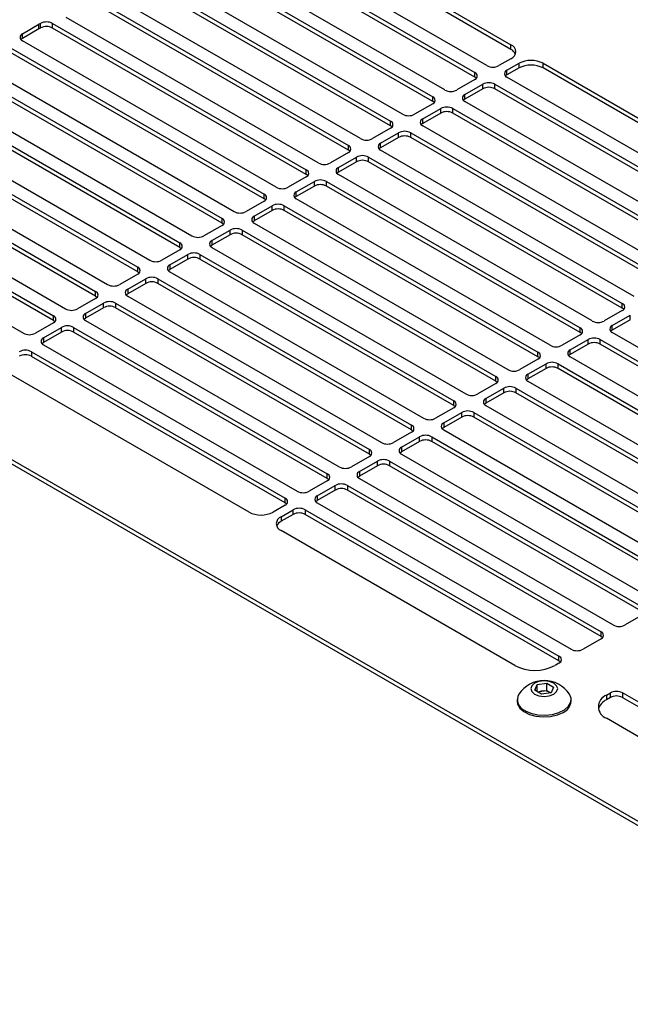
# Model space of a CAD drawing. Header units: millimetres. Extents: x 155400 to 158181, y 110641 to 115017.
# Tile 123 of 126: x 157708 to 157816, y 114752 to 114925. Entities that reach past the tile are written whole.
import ezdxf

# ---------------------------------------------------------------- set-up
doc = ezdxf.new("R2010")
doc.units = ezdxf.units.MM

msp = doc.modelspace()

# ---------------------------------------------------------------- linework, layer by layer
at = {"color": 7, "linetype": 'Continuous', "lineweight": 25}
for p, q in [((157752.32, 114936.78), (157788.31, 114916)), ((157788.31, 114915.18), (157752.32, 114935.96)), ((157790.43, 114917.22), (157757.39, 114936.29)), ((157783.01, 114912.94), (157745.84, 114934.39)), ((157770.84, 114934.66), (157794.67, 114920.9)), ((157742.18, 114934.06), (157780.89, 114911.71)), ((157780.89, 114910.89), (157742.18, 114933.24)), ((157794.67, 114920.08), (157770.84, 114933.84)), ((157732.26, 114931.21), (157773.46, 114907.43)), ((157775.58, 114908.65), (157735.72, 114931.66)), ((157768.16, 114904.36), (157725.59, 114928.94)), ((157773.46, 114906.61), (157732.26, 114930.39)), ((157722.2, 114928.45), (157766.04, 114903.14)), ((157766.04, 114902.32), (157722.2, 114927.63)), ((157760.73, 114900.08), (157716.32, 114925.72)), ((157708.6, 114922.83), (157711.51, 114924.51)), ((157711.51, 114923.69), (157708.6, 114922.01)), ((157711.51, 114923.69), (157711.51, 114924.51)), ((157711.79, 114923.85), (157711.79, 114924.67)), ((157713.9, 114924.66), (157758.61, 114898.85)), ((157713.9, 114923.85), (157713.9, 114924.66)), ((157758.61, 114898.04), (157713.9, 114923.85)), ((157708.6, 114922.01), (157708.6, 114922.83)), ((157706.48, 114920.38), (157751.19, 114894.57)), ((157753.31, 114895.79), (157708.6, 114921.6)), ((157794.67, 114920.08), (157794.67, 114920.9)), ((157751.19, 114893.75), (157706.48, 114919.56)), ((157701.17, 114917.32), (157745.88, 114891.51)), ((157794.67, 114918.45), (157792.55, 114917.22)), ((157793.97, 114916.41), (157796.09, 114917.63)), ((157796.09, 114916.81), (157793.97, 114915.59)), ((157796.09, 114916.81), (157796.09, 114917.63)), ((157800.33, 114917.63), (157842.92, 114893.04)), ((157800.33, 114916.81), (157800.33, 114917.63)), ((157842.92, 114892.23), (157800.33, 114916.81)), ((157699.05, 114916.09), (157743.76, 114890.28)), ((157743.76, 114889.46), (157699.05, 114915.28)), ((157788.31, 114915.18), (157788.31, 114916)), ((157793.97, 114915.59), (157793.97, 114916.41)), ((157838.68, 114889.37), (157793.97, 114915.18)), ((157788.31, 114914.77), (157785.13, 114912.94)), ((157786.54, 114912.12), (157789.72, 114913.96)), ((157789.72, 114913.14), (157789.72, 114913.96)), ((157791.85, 114913.96), (157836.56, 114888.15)), ((157791.85, 114913.14), (157791.85, 114913.96)), ((157691.92, 114911.63), (157736.34, 114885.99)), ((157693.75, 114913.03), (157738.46, 114887.22)), ((157780.89, 114910.89), (157780.89, 114911.71)), ((157789.72, 114913.14), (157786.54, 114911.3)), ((157786.54, 114911.3), (157786.54, 114912.12)), ((157836.56, 114887.33), (157791.85, 114913.14)), ((157736.34, 114885.18), (157691.92, 114910.82)), ((157780.89, 114910.49), (157777.7, 114908.65)), ((157831.25, 114885.08), (157786.54, 114910.89)), ((157687.2, 114908.24), (157731.03, 114882.93)), ((157779.12, 114907.83), (157782.3, 114909.67)), ((157782.3, 114908.85), (157779.12, 114907.02)), ((157782.3, 114908.85), (157782.3, 114909.67)), ((157784.42, 114909.67), (157829.13, 114883.86)), ((157784.42, 114908.85), (157784.42, 114909.67)), ((157829.13, 114883.04), (157784.42, 114908.85)), ((157773.46, 114906.61), (157773.46, 114907.43)), ((157779.12, 114907.02), (157779.12, 114907.83)), ((157823.83, 114880.8), (157779.12, 114906.61)), ((157686.35, 114906.28), (157728.91, 114881.71)), ((157728.91, 114880.89), (157686.35, 114905.47)), ((157773.46, 114906.2), (157770.28, 114904.36)), ((157771.69, 114903.55), (157774.87, 114905.38)), ((157774.87, 114904.57), (157774.87, 114905.38)), ((157777, 114905.38), (157821.71, 114879.57)), ((157777, 114904.57), (157777, 114905.38)), ((157766.04, 114902.32), (157766.04, 114903.14)), ((157774.87, 114904.57), (157771.69, 114902.73)), ((157771.69, 114902.73), (157771.69, 114903.55)), ((157821.71, 114878.76), (157777, 114904.57)), ((157682.41, 114902.43), (157723.61, 114878.65)), ((157766.04, 114901.91), (157762.85, 114900.08)), ((157816.4, 114876.51), (157771.69, 114902.32)), ((157681.62, 114900.44), (157721.49, 114877.42)), ((157721.49, 114876.61), (157681.62, 114899.62)), ((157764.27, 114899.26), (157767.45, 114901.1)), ((157767.45, 114900.28), (157764.27, 114898.44)), ((157767.45, 114900.28), (157767.45, 114901.1)), ((157769.57, 114901.1), (157814.28, 114875.29)), ((157769.57, 114900.28), (157769.57, 114901.1)), ((157814.28, 114874.47), (157769.57, 114900.28)), ((157758.61, 114898.04), (157758.61, 114898.85)), ((157764.27, 114898.44), (157764.27, 114899.26)), ((157808.98, 114872.23), (157764.27, 114898.04)), ((157677.48, 114896.71), (157716.19, 114874.36)), ((157758.61, 114897.63), (157755.43, 114895.79)), ((157756.84, 114894.97), (157760.03, 114896.81)), ((157760.03, 114896), (157756.84, 114894.16)), ((157760.03, 114896), (157760.03, 114896.81)), ((157762.15, 114896.81), (157806.86, 114871)), ((157762.15, 114896), (157762.15, 114896.81)), ((157806.86, 114870.18), (157762.15, 114896)), ((157676.9, 114894.59), (157714.06, 114873.14)), ((157751.19, 114893.75), (157751.19, 114894.57)), ((157756.84, 114894.16), (157756.84, 114894.97)), ((157714.06, 114872.32), (157676.9, 114893.77)), ((157751.19, 114893.34), (157748, 114891.51)), ((157749.42, 114890.69), (157752.6, 114892.53)), ((157752.6, 114891.71), (157752.6, 114892.53)), ((157754.72, 114892.53), (157799.43, 114866.71)), ((157754.72, 114891.71), (157754.72, 114892.53)), ((157801.55, 114867.94), (157756.84, 114893.75)), ((157672.77, 114890.85), (157708.76, 114870.07)), ((157752.6, 114891.71), (157749.42, 114889.87)), ((157799.43, 114865.9), (157754.72, 114891.71)), ((157743.76, 114889.06), (157740.58, 114887.22)), ((157743.76, 114889.46), (157743.76, 114890.28)), ((157749.42, 114890.69), (157749.42, 114889.87)), ((157749.42, 114889.46), (157794.13, 114863.65)), ((157943.43, 114710.32), (157634.77, 114888.5)), ((157944.44, 114710.49), (157636.01, 114888.55)), ((157741.99, 114886.4), (157745.18, 114888.24)), ((157745.18, 114887.42), (157741.99, 114885.59)), ((157745.18, 114887.42), (157745.18, 114888.24)), ((157747.3, 114888.24), (157792.01, 114862.43)), ((157747.3, 114888.24), (157747.3, 114887.42)), ((157792.01, 114861.61), (157747.3, 114887.42)), ((157736.34, 114885.18), (157736.34, 114885.99)), ((157741.99, 114886.4), (157741.99, 114885.59)), ((157736.34, 114884.77), (157733.16, 114882.93)), ((157734.57, 114882.12), (157737.75, 114883.95)), ((157737.75, 114883.14), (157737.75, 114883.95)), ((157739.87, 114883.95), (157784.58, 114858.14)), ((157739.87, 114883.95), (157739.87, 114883.14)), ((157741.99, 114885.18), (157786.71, 114859.37)), ((157737.75, 114883.14), (157734.57, 114881.3)), ((157734.57, 114882.12), (157734.57, 114881.3)), ((157784.58, 114857.33), (157739.87, 114883.14)), ((157728.91, 114880.48), (157725.73, 114878.65)), ((157728.91, 114880.89), (157728.91, 114881.71)), ((157734.57, 114880.89), (157779.28, 114855.08)), ((157727.15, 114877.83), (157730.33, 114879.67)), ((157730.33, 114878.85), (157727.15, 114877.01)), ((157730.33, 114878.85), (157730.33, 114879.67)), ((157732.45, 114879.67), (157777.16, 114853.86)), ((157732.45, 114879.67), (157732.45, 114878.85)), ((157777.16, 114853.04), (157732.45, 114878.85)), ((157721.49, 114876.61), (157721.49, 114877.42)), ((157727.15, 114877.83), (157727.15, 114877.01)), ((157721.49, 114876.2), (157718.31, 114874.36)), ((157719.72, 114873.54), (157722.9, 114875.38)), ((157722.9, 114874.56), (157722.9, 114875.38)), ((157725.02, 114875.38), (157769.74, 114849.57)), ((157725.02, 114875.38), (157725.02, 114874.56)), ((157727.15, 114876.61), (157771.86, 114850.79)), ((157814.28, 114874.47), (157814.28, 114875.29)), ((157722.9, 114874.56), (157719.72, 114872.73)), ((157719.72, 114873.54), (157719.72, 114872.73)), ((157769.74, 114848.75), (157725.02, 114874.56)), ((157814.28, 114874.06), (157811.1, 114872.23)), ((157714.06, 114871.91), (157710.88, 114870.07)), ((157714.06, 114872.32), (157714.06, 114873.14)), ((157719.72, 114872.32), (157764.43, 114846.51)), ((157812.52, 114871.41), (157815.7, 114873.25)), ((157815.7, 114872.43), (157812.52, 114870.59)), ((157815.7, 114872.43), (157815.7, 114873.25)), ((157712.3, 114869.26), (157715.48, 114871.09)), ((157715.48, 114870.28), (157712.3, 114868.44)), ((157715.48, 114870.28), (157715.48, 114871.09)), ((157717.6, 114871.09), (157762.31, 114845.28)), ((157717.6, 114871.09), (157717.6, 114870.28)), ((157762.31, 114844.47), (157717.6, 114870.28)), ((157806.86, 114870.18), (157806.86, 114871)), ((157812.52, 114870.59), (157812.52, 114871.41)), ((157857.23, 114844.37), (157812.52, 114870.18)), ((157712.3, 114869.26), (157712.3, 114868.44)), ((157806.86, 114869.78), (157803.68, 114867.94)), ((157805.09, 114867.12), (157808.27, 114868.96)), ((157808.27, 114868.14), (157808.27, 114868.96)), ((157810.39, 114868.96), (157855.1, 114843.15)), ((157810.39, 114868.14), (157810.39, 114868.96)), ((157710.17, 114866.81), (157754.89, 114841)), ((157710.17, 114866.81), (157710.17, 114865.99)), ((157712.3, 114868.03), (157757.01, 114842.22)), ((157799.43, 114865.9), (157799.43, 114866.71)), ((157808.27, 114868.14), (157805.09, 114866.31)), ((157805.09, 114866.31), (157805.09, 114867.12)), ((157855.1, 114842.33), (157810.39, 114868.14)), ((157754.89, 114840.18), (157710.17, 114865.99)), ((157799.43, 114865.49), (157796.25, 114863.65)), ((157849.8, 114840.09), (157805.09, 114865.9)), ((157748.52, 114838.55), (157705.93, 114863.13)), ((157797.67, 114862.84), (157800.85, 114864.67)), ((157800.85, 114863.86), (157797.67, 114862.02)), ((157800.85, 114863.86), (157800.85, 114864.67)), ((157802.97, 114864.67), (157847.68, 114838.86)), ((157802.97, 114863.86), (157802.97, 114864.67)), ((157847.68, 114838.05), (157802.97, 114863.86)), ((157792.01, 114861.61), (157792.01, 114862.43)), ((157797.67, 114862.84), (157797.67, 114862.02)), ((157797.67, 114861.61), (157842.38, 114835.8)), ((157792.01, 114861.2), (157788.83, 114859.37)), ((157790.24, 114858.55), (157793.42, 114860.39)), ((157793.42, 114859.57), (157790.24, 114857.73)), ((157793.42, 114859.57), (157793.42, 114860.39)), ((157795.54, 114860.39), (157840.26, 114834.58)), ((157795.54, 114860.39), (157795.54, 114859.57)), ((157840.26, 114833.76), (157795.54, 114859.57)), ((157784.58, 114857.33), (157784.58, 114858.14)), ((157790.24, 114858.55), (157790.24, 114857.73)), ((157784.58, 114856.92), (157781.4, 114855.08)), ((157782.82, 114854.26), (157786, 114856.1)), ((157786, 114855.28), (157786, 114856.1)), ((157788.12, 114856.1), (157832.83, 114830.29)), ((157788.12, 114856.1), (157788.12, 114855.28)), ((157790.24, 114857.33), (157834.95, 114831.51)), ((157786, 114855.28), (157782.82, 114853.45)), ((157832.83, 114829.47), (157788.12, 114855.28)), ((157777.16, 114852.63), (157773.98, 114850.79)), ((157777.16, 114853.04), (157777.16, 114853.86)), ((157782.82, 114854.26), (157782.82, 114853.45)), ((157782.82, 114853.04), (157827.53, 114827.23)), ((157775.39, 114849.98), (157778.57, 114851.81)), ((157778.57, 114851), (157775.39, 114849.16)), ((157778.57, 114851), (157778.57, 114851.81)), ((157780.7, 114851.81), (157825.41, 114826)), ((157780.7, 114851.81), (157780.7, 114851)), ((157825.41, 114825.19), (157780.7, 114851)), ((157769.74, 114848.75), (157769.74, 114849.57)), ((157775.39, 114849.98), (157775.39, 114849.16)), ((157769.74, 114848.35), (157766.55, 114846.51)), ((157767.97, 114845.69), (157771.15, 114847.53)), ((157771.15, 114846.71), (157771.15, 114847.53)), ((157773.27, 114847.53), (157817.98, 114821.72)), ((157773.27, 114847.53), (157773.27, 114846.71)), ((157775.39, 114848.75), (157820.1, 114822.94)), ((157771.15, 114846.71), (157767.97, 114844.88)), ((157767.97, 114845.69), (157767.97, 114844.88)), ((157817.98, 114820.9), (157773.27, 114846.71)), ((157762.31, 114844.06), (157759.13, 114842.22)), ((157762.31, 114844.47), (157762.31, 114845.28)), ((157767.97, 114844.47), (157812.68, 114818.66)), ((157760.54, 114841.41), (157763.72, 114843.24)), ((157763.72, 114842.43), (157760.54, 114840.59)), ((157763.72, 114842.43), (157763.72, 114843.24)), ((157765.85, 114843.24), (157810.56, 114817.43)), ((157765.85, 114843.24), (157765.85, 114842.43)), ((157810.56, 114816.61), (157765.85, 114842.43)), ((157754.89, 114840.18), (157754.89, 114841)), ((157760.54, 114841.41), (157760.54, 114840.59)), ((157754.89, 114839.77), (157752.76, 114838.55)), ((157754.18, 114837.73), (157756.3, 114838.96)), ((157756.3, 114838.14), (157756.3, 114838.96)), ((157758.42, 114838.96), (157803.13, 114813.15)), ((157758.42, 114838.96), (157758.42, 114838.14)), ((157760.54, 114840.18), (157805.25, 114814.37)), ((157756.3, 114838.14), (157754.18, 114836.92)), ((157754.18, 114837.73), (157754.18, 114836.92)), ((157803.13, 114812.33), (157758.42, 114838.14)), ((157795.35, 114811.51), (157754.18, 114835.28)), ((157817.98, 114820.49), (157814.8, 114818.66)), ((157810.56, 114816.21), (157807.38, 114814.37)), ((157810.56, 114816.61), (157810.56, 114817.43)), ((157803.13, 114812.33), (157803.13, 114813.15)), ((157803.13, 114811.92), (157802.43, 114811.51)), ((157798.85, 114807.17), (157799.3, 114808.14)), ((157799.3, 114808.14), (157800.97, 114808.39)), ((157799.3, 114806.91), (157799.3, 114808.14)), ((157800.97, 114808.39), (157802.19, 114807.69)), ((157800.97, 114807.12), (157800.97, 114808.39)), ((157802.19, 114807.69), (157801.75, 114806.72)), ((157800.07, 114806.46), (157798.85, 114807.17)), ((157799.36, 114806.87), (157800.13, 114806.99)), ((157801.75, 114806.72), (157800.07, 114806.46)), ((157800.13, 114806.99), (157800.97, 114807.12)), ((157800.97, 114807.12), (157801.58, 114806.77)), ((157801.67, 114806.71), (157801.58, 114806.77)), ((157801.58, 114806.77), (157801.68, 114806.71)), ((157811.49, 114806.28), (157812.19, 114806.69)), ((157811.49, 114806.28), (157811.49, 114805.47)), ((157812.19, 114805.87), (157811.49, 114805.47)), ((157812.19, 114805.87), (157812.19, 114806.69)), ((157859.02, 114780.88), (157814.31, 114806.69)), ((157814.31, 114806.69), (157814.31, 114805.87)), ((157814.31, 114805.87), (157859.02, 114780.06)), ((157795.77, 114805.49), (157795.77, 114805.18)), ((157805.27, 114805.18), (157805.27, 114805.49)), ((157852.66, 114778.43), (157811.49, 114802.2))]:
    msp.add_line(p, q, dxfattribs=at)
at = {"color": 7, "linetype": 'Continuous', "lineweight": 25, "flags": 128}
for points in [[(157708.6, 114922.01), (157708.41, 114921.88), (157708.33, 114921.81)], [(157788.57, 114914.98), (157788.5, 114915.05), (157788.31, 114915.18)], [(157793.97, 114915.59), (157793.78, 114915.46), (157793.7, 114915.38)], [(157781.15, 114910.69), (157781.07, 114910.76), (157780.89, 114910.89)], [(157786.54, 114911.3), (157786.36, 114911.17), (157786.28, 114911.1)], [(157773.72, 114906.4), (157773.65, 114906.48), (157773.46, 114906.61)], [(157779.12, 114907.02), (157778.93, 114906.89), (157778.86, 114906.81)], [(157766.3, 114902.12), (157766.22, 114902.19), (157766.04, 114902.32)], [(157771.69, 114902.73), (157771.51, 114902.6), (157771.43, 114902.53)], [(157758.87, 114897.83), (157758.8, 114897.9), (157758.61, 114898.04)], [(157764.27, 114898.44), (157764.08, 114898.31), (157764.01, 114898.24)], [(157751.45, 114893.55), (157751.37, 114893.62), (157751.19, 114893.75)], [(157756.84, 114894.16), (157756.66, 114894.03), (157756.58, 114893.95)], [(157743.76, 114889.46), (157743.95, 114889.33), (157744.02, 114889.26)], [(157749.16, 114889.67), (157749.23, 114889.74), (157749.42, 114889.87)], [(157741.73, 114885.38), (157741.81, 114885.45), (157741.99, 114885.59)], [(157736.34, 114885.18), (157736.52, 114885.05), (157736.6, 114884.97)], [(157728.91, 114880.89), (157729.1, 114880.76), (157729.18, 114880.69)], [(157734.31, 114881.1), (157734.38, 114881.17), (157734.57, 114881.3)], [(157726.88, 114876.81), (157726.96, 114876.88), (157727.15, 114877.01)], [(157721.49, 114876.61), (157721.67, 114876.47), (157721.75, 114876.4)], [(157814.54, 114874.27), (157814.47, 114874.34), (157814.28, 114874.47)], [(157714.06, 114872.32), (157714.25, 114872.19), (157714.33, 114872.12)], [(157719.46, 114872.52), (157719.53, 114872.6), (157719.72, 114872.73)], [(157807.12, 114869.98), (157807.04, 114870.05), (157806.86, 114870.18)], [(157812.52, 114870.59), (157812.33, 114870.46), (157812.25, 114870.39)], [(157712.03, 114868.24), (157712.11, 114868.31), (157712.3, 114868.44)], [(157799.7, 114865.69), (157799.62, 114865.77), (157799.43, 114865.9)], [(157805.09, 114866.31), (157804.9, 114866.17), (157804.83, 114866.1)], [(157792.01, 114861.61), (157792.2, 114861.48), (157792.27, 114861.41)], [(157797.4, 114861.82), (157797.48, 114861.89), (157797.67, 114862.02)], [(157784.58, 114857.33), (157784.77, 114857.19), (157784.85, 114857.12)], [(157789.98, 114857.53), (157790.05, 114857.6), (157790.24, 114857.73)], [(157777.16, 114853.04), (157777.35, 114852.91), (157777.42, 114852.84)], [(157782.55, 114853.24), (157782.63, 114853.32), (157782.82, 114853.45)], [(157775.13, 114848.96), (157775.21, 114849.03), (157775.39, 114849.16)], [(157769.74, 114848.75), (157769.92, 114848.62), (157770, 114848.55)], [(157762.31, 114844.47), (157762.5, 114844.34), (157762.57, 114844.26)], [(157767.71, 114844.67), (157767.78, 114844.74), (157767.97, 114844.88)], [(157760.28, 114840.39), (157760.36, 114840.46), (157760.54, 114840.59)], [(157754.89, 114840.18), (157755.07, 114840.05), (157755.15, 114839.98)], [(157810.56, 114816.61), (157810.74, 114816.48), (157810.82, 114816.41)], [(157803.13, 114812.33), (157803.32, 114812.2), (157803.39, 114812.12)], [(157798.84, 114806.46), (157799.61, 114806.16), (157800.52, 114806.06), (157801.43, 114806.16), (157802.2, 114806.46), (157802.71, 114806.9), (157802.9, 114807.43), (157802.71, 114807.95), (157802.2, 114808.4), (157801.43, 114808.69), (157800.52, 114808.8), (157799.61, 114808.69), (157798.84, 114808.4), (157798.33, 114807.95), (157798.15, 114807.43), (157798.33, 114806.9), (157798.84, 114806.46)], [(157797.16, 114803.55), (157798.19, 114803.1), (157799.4, 114802.83), (157800.68, 114802.75), (157801.96, 114802.88), (157803.13, 114803.2), (157804.1, 114803.69), (157804.81, 114804.32), (157805.2, 114805.03), (157805.25, 114805.77), (157804.96, 114806.47)], [(157795.77, 114805.18), (157795.84, 114804.72), (157796.23, 114804), (157796.94, 114803.38), (157797.92, 114802.89), (157799.08, 114802.57), (157800.36, 114802.44), (157801.65, 114802.52), (157802.85, 114802.79), (157803.88, 114803.24)]]:
    msp.add_lwpolyline(points, dxfattribs=at)
at = {"color": 7, "linetype": 'Continuous', "lineweight": 25}
for centre, radius, start, end in [((157735.22, 114883.44), 47.42, 119.6112, 119.9969), ((157735.22, 114882.63), 47.42, 119.6112, 119.9969), ((157712.84, 114922.61), 2.31, 62.6311, 117.1107), ((157712.84, 114921.8), 2.31, 62.6311, 117.1107), ((157708.83, 114922.21), 0.655, 110.7834, 249.2166), ((157794.21, 114919.67), 1.31, 290.7834, 69.2166), ((157793.86, 114918.49), 1.78, 25.595, 62.8245), ((157791.49, 114919.27), 2.31, 242.6097, 297.3903), ((157798.21, 114913.54), 4.61, 62.6097, 117.3903), ((157798.21, 114912.72), 4.61, 62.6097, 117.3903), ((157788.08, 114915.38), 0.655, 290.7834, 69.2166), ((157794.2, 114915.79), 0.655, 110.7834, 249.2166), ((157790.78, 114911.91), 2.31, 62.6097, 117.3903), ((157790.78, 114911.09), 2.31, 62.6097, 117.3903), ((157780.65, 114911.1), 0.655, 290.7834, 69.2166), ((157784.07, 114914.98), 2.31, 242.6097, 297.3903), ((157786.77, 114911.51), 0.655, 110.7834, 249.2166), ((157783.36, 114907.62), 2.31, 62.6097, 117.3903), ((157776.64, 114910.7), 2.31, 242.6097, 297.3903), ((157783.36, 114906.81), 2.31, 62.6097, 117.3903), ((157773.23, 114906.81), 0.655, 290.7834, 69.2166), ((157779.35, 114907.22), 0.655, 110.7834, 249.2166), ((157775.94, 114903.34), 2.31, 62.6097, 117.3903), ((157775.94, 114902.52), 2.31, 62.6097, 117.3903), ((157765.8, 114902.53), 0.655, 290.7834, 69.2166), ((157769.22, 114906.41), 2.31, 242.6097, 297.3903), ((157771.93, 114902.93), 0.655, 110.7834, 249.2166), ((157768.51, 114899.05), 2.31, 62.6097, 117.3903), ((157761.79, 114902.12), 2.31, 242.6097, 297.3903), ((157768.51, 114898.23), 2.31, 62.6097, 117.3903), ((157758.38, 114898.24), 0.655, 290.7834, 69.2166), ((157764.5, 114898.65), 0.655, 110.7834, 249.2166), ((157761.09, 114894.76), 2.31, 62.6097, 117.3903), ((157761.09, 114893.95), 2.31, 62.6097, 117.3903), ((157750.95, 114893.95), 0.655, 290.7834, 69.2166), ((157754.37, 114897.84), 2.31, 242.6097, 297.3903), ((157757.08, 114894.36), 0.655, 110.7834, 249.2166), ((157753.66, 114890.48), 2.31, 62.6097, 117.3903), ((157746.94, 114893.55), 2.31, 242.6097, 297.3903), ((157753.66, 114889.66), 2.31, 62.6097, 117.3903), ((157743.53, 114889.67), 0.655, 290.7834, 69.2166), ((157749.65, 114890.08), 0.655, 110.7834, 249.2166), ((157746.24, 114886.19), 2.31, 62.6097, 117.3903), ((157746.24, 114885.38), 2.31, 62.6097, 117.3903), ((157736.11, 114885.38), 0.655, 290.7834, 69.2166), ((157739.52, 114889.27), 2.31, 242.6097, 297.3903), ((157742.23, 114885.79), 0.655, 110.7834, 249.2166), ((157738.81, 114881.91), 2.31, 62.6097, 117.3903), ((157732.09, 114884.98), 2.31, 242.6097, 297.3903), ((157734.8, 114881.5), 0.655, 110.7834, 249.2166), ((157738.81, 114881.09), 2.31, 62.6097, 117.3903), ((157728.68, 114881.1), 0.655, 290.7834, 69.2166), ((157724.67, 114880.69), 2.31, 242.6097, 297.3903), ((157731.39, 114877.62), 2.31, 62.6097, 117.3903), ((157731.39, 114876.8), 2.31, 62.6097, 117.3903), ((157721.26, 114876.81), 0.655, 290.7834, 69.2166), ((157727.38, 114877.22), 0.655, 110.7834, 249.2166), ((157723.96, 114873.33), 2.31, 62.6097, 117.3903), ((157814.05, 114874.67), 0.655, 290.7834, 69.2166), ((157717.25, 114876.41), 2.31, 242.6097, 297.3903), ((157719.95, 114872.93), 0.655, 110.7834, 249.2166), ((157723.96, 114872.52), 2.31, 62.6097, 117.3903), ((157713.83, 114872.52), 0.655, 290.7834, 69.2166), ((157810.04, 114874.27), 2.31, 242.6097, 297.3903), ((157709.82, 114872.12), 2.31, 242.6097, 297.3903), ((157716.54, 114869.05), 2.31, 62.6097, 117.3903), ((157716.54, 114868.23), 2.31, 62.6097, 117.3903), ((157806.63, 114870.39), 0.655, 290.7834, 69.2166), ((157812.75, 114870.8), 0.655, 110.7834, 249.2166), ((157712.53, 114868.65), 0.655, 110.7834, 249.2166), ((157809.33, 114866.91), 2.31, 62.6097, 117.3903), ((157809.33, 114866.1), 2.31, 62.6097, 117.3903), ((157709.11, 114864.76), 2.31, 62.6097, 117.3903), ((157799.2, 114866.1), 0.655, 290.7834, 69.2166), ((157802.62, 114869.99), 2.31, 242.6097, 297.3903), ((157805.32, 114866.51), 0.655, 110.7834, 249.2166), ((157709.11, 114863.95), 2.31, 62.6097, 117.3903), ((157801.91, 114862.63), 2.31, 62.6097, 117.3903), ((157795.19, 114865.7), 2.31, 242.6097, 297.3903), ((157801.91, 114861.81), 2.31, 62.6097, 117.3903), ((157791.78, 114861.82), 0.655, 290.7834, 69.2166), ((157797.9, 114862.22), 0.655, 110.7834, 249.2166), ((157794.48, 114858.34), 2.31, 62.6097, 117.3903), ((157794.48, 114857.52), 2.31, 62.6097, 117.3903), ((157784.35, 114857.53), 0.655, 290.7834, 69.2166), ((157787.77, 114861.41), 2.31, 242.6097, 297.3903), ((157790.47, 114857.94), 0.655, 110.7834, 249.2166), ((157787.06, 114854.05), 2.31, 62.6097, 117.3903), ((157780.34, 114857.13), 2.31, 242.6097, 297.3903), ((157787.06, 114853.24), 2.31, 62.6097, 117.3903), ((157776.93, 114853.24), 0.655, 290.7834, 69.2166), ((157783.05, 114853.65), 0.655, 110.7834, 249.2166), ((157779.63, 114849.77), 2.31, 62.6097, 117.3903), ((157779.63, 114848.95), 2.31, 62.6097, 117.3903), ((157769.5, 114848.96), 0.655, 290.7834, 69.2166), ((157772.92, 114852.84), 2.31, 242.6097, 297.3903), ((157775.62, 114849.37), 0.655, 110.7834, 249.2166), ((157772.21, 114845.48), 2.31, 62.6097, 117.3903), ((157765.49, 114848.56), 2.31, 242.6097, 297.3903), ((157768.2, 114845.08), 0.655, 110.7834, 249.2166), ((157772.21, 114844.67), 2.31, 62.6097, 117.3903), ((157762.08, 114844.67), 0.655, 290.7834, 69.2166), ((157758.07, 114844.27), 2.31, 242.6097, 297.3903), ((157764.79, 114841.2), 2.31, 62.6097, 117.3903), ((157764.79, 114840.38), 2.31, 62.6097, 117.3903), ((157754.65, 114840.39), 0.655, 290.7834, 69.2166), ((157760.78, 114840.79), 0.655, 110.7834, 249.2166), ((157757.36, 114836.91), 2.31, 62.6097, 117.3903), ((157750.64, 114842.64), 4.61, 242.6097, 297.3903), ((157754.64, 114836.51), 1.31, 110.7834, 249.2166), ((157757.36, 114836.09), 2.31, 62.6097, 117.3903), ((157754.99, 114835.33), 1.78, 117.1755, 154.405), ((157813.74, 114820.7), 2.31, 242.6097, 297.3903), ((157810.32, 114816.82), 0.655, 290.7834, 69.2166), ((157802.9, 114812.53), 0.655, 290.7834, 69.2166), ((157806.31, 114816.42), 2.31, 242.6097, 297.3903), ((157798.89, 114818.34), 7.69, 242.6097, 297.3903), ((157800.52, 114803.55), 5.32, 33.3353, 146.6647), ((157797.86, 114805.47), 2.04, 150.6677, 250.09), ((157800.41, 114805.03), 1.98, 98.0612, 117.2211), ((157800.52, 114804.72), 2.3, 62.6428, 99.7711), ((157812.26, 114804.24), 2.18, 110.7834, 249.2166), ((157813.25, 114804.64), 2.31, 62.6097, 117.3903), ((157813.25, 114803.83), 2.31, 62.6097, 117.3903), ((157802.91, 114805.4), 2.37, 294.0627, 354.6172), ((157812.64, 114803.03), 2.69, 115.4505, 162.7549)]:
    msp.add_arc(centre, radius, start, end, dxfattribs=at)
for points, knots in [([(157770.95, 114629.81), (157769.38, 114630.64), (157766.24, 114632.3), (157761.54, 114634.8), (157756.84, 114637.3), (157752.15, 114639.81), (157747.47, 114642.32), (157742.8, 114644.84), (157738.13, 114647.36), (157733.47, 114649.89), (157728.82, 114652.42), (157724.18, 114654.95), (157719.54, 114657.5), (157714.91, 114660.04), (157710.29, 114662.59), (157705.67, 114665.15), (157701.06, 114667.71), (157696.46, 114670.27), (157691.87, 114672.84), (157687.28, 114675.42), (157682.7, 114678), (157678.13, 114680.58), (157673.57, 114683.17), (157669.01, 114685.77), (157664.46, 114688.37), (157659.92, 114690.97), (157655.39, 114693.58), (157650.86, 114696.19), (157646.34, 114698.81), (157641.83, 114701.43), (157637.32, 114704.06), (157632.83, 114706.69), (157628.34, 114709.33), (157623.86, 114711.97), (157619.38, 114714.62), (157614.91, 114717.27), (157610.46, 114719.93), (157606, 114722.59), (157601.56, 114725.25), (157597.12, 114727.92), (157592.69, 114730.6), (157588.27, 114733.27), (157583.86, 114735.96), (157579.45, 114738.65), (157575.06, 114741.34), (157570.66, 114744.04), (157566.28, 114746.74), (157561.91, 114749.45), (157557.54, 114752.16), (157553.18, 114754.88), (157548.83, 114757.6), (157544.48, 114760.32), (157541.59, 114762.14), (157540.15, 114763.05)], [0, 0, 0, 0, 0.019608, 0.039216, 0.058824, 0.078432, 0.098039, 0.117647, 0.137255, 0.156863, 0.176471, 0.196079, 0.215687, 0.235294, 0.254902, 0.27451, 0.294118, 0.313726, 0.333334, 0.352941, 0.372549, 0.392157, 0.411765, 0.431373, 0.45098, 0.470588, 0.490196, 0.509804, 0.529412, 0.54902, 0.568627, 0.588235, 0.607843, 0.627451, 0.647059, 0.666666, 0.686274, 0.705882, 0.72549, 0.745098, 0.764706, 0.784313, 0.803921, 0.823529, 0.843137, 0.862745, 0.882353, 0.901961, 0.921568, 0.941176, 0.960784, 0.980392, 1, 1, 1, 1]), ([(157540.5, 114763.63), (157577.32, 114740.41), (157614.99, 114717.68), (157691.94, 114673.26), (157731.21, 114651.57), (157771.27, 114630.41)], [0, 0, 0, 0, 0.5, 0.5, 1, 1, 1, 1])]:
    msp.add_open_spline(points, degree=3, knots=knots, dxfattribs=at)

doc.saveas('drawing.dxf')
